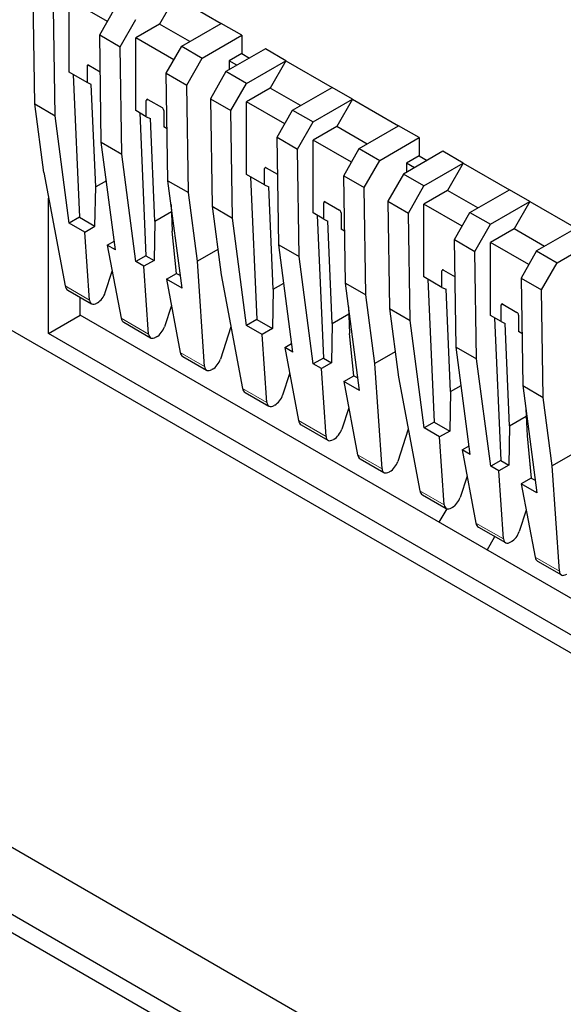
# Model space of a CAD drawing. Header units: millimetres. Extents: x 5 to 418, y 2 to 292.
# Tile 34 of 40: x 346 to 356, y 101 to 119. Entities that reach past the tile are written whole.
import ezdxf

# ---------------------------------------------------------------- set-up
doc = ezdxf.new("R2010")
doc.units = ezdxf.units.MM

msp = doc.modelspace()

# ---------------------------------------------------------------- linework, layer by layer
at = {"color": 7, "linetype": 'Continuous', "lineweight": 25}
for p, q in [((346.7488, 117.2396), (346.7194, 119.1674)), ((348.0521, 118.7189), (347.365, 119.1155)), ((347.365, 117.8091), (347.365, 119.1155)), ((349.2671, 119.1605), (348.9843, 118.6706)), ((349.2671, 119.1605), (350.0944, 118.6829)), ((347.1165, 117.0274), (347.0871, 118.9552)), ((347.9144, 118.4776), (348.1923, 118.9646)), ((348.2821, 118.2653), (348.56, 118.7523)), ((348.9843, 118.6706), (348.56, 118.4257)), ((349.5287, 118.3563), (348.9843, 118.6706)), ((349.3873, 118.2747), (350.0944, 118.6829)), ((350.4621, 118.4706), (350.0944, 118.6829)), ((347.9144, 118.4776), (348.2821, 118.2653)), ((347.9438, 116.5498), (347.9144, 118.4776)), ((348.56, 117.1192), (348.56, 118.4257)), ((349.2471, 118.029), (348.56, 118.4257)), ((349.755, 118.0624), (350.4621, 118.4706)), ((350.4621, 118.4706), (350.4621, 118.144)), ((348.3115, 116.3375), (348.2821, 118.2653)), ((349.1094, 117.7877), (349.3873, 118.2747)), ((349.3873, 118.2747), (349.755, 118.0624)), ((350.8864, 118.2257), (350.1793, 117.8175)), ((351.2541, 118.0134), (350.8864, 118.2257)), ((349.4771, 117.5754), (349.755, 118.0624)), ((350.4621, 118.144), (350.2359, 118.0134)), ((350.2359, 118.0134), (350.2359, 117.8502)), ((350.3772, 117.9318), (350.2359, 118.0134)), ((350.4621, 118.144), (350.6035, 118.0624)), ((350.547, 117.6052), (351.2541, 118.0134)), ((351.2541, 118.0134), (350.9713, 117.5235)), ((351.2541, 118.0134), (352.0814, 117.5358)), ((347.6903, 117.9152), (347.6903, 117.6213)), ((347.7186, 117.9316), (347.9246, 117.8127)), ((347.6903, 117.6213), (347.365, 117.8091)), ((347.4385, 117.7666), (347.55, 115.2049)), ((349.1094, 117.7877), (349.4771, 117.5754)), ((349.1388, 115.8599), (349.1094, 117.7877)), ((350.1793, 117.8175), (349.9014, 117.3305)), ((350.547, 117.6052), (350.1793, 117.8175)), ((347.7634, 117.587), (347.6903, 117.6213)), ((347.8434, 115.75), (347.7634, 117.587)), ((349.5065, 115.6476), (349.4771, 117.5754)), ((350.2691, 117.1182), (350.547, 117.6052)), ((350.9713, 117.5235), (350.547, 117.2786)), ((351.5157, 117.2092), (350.9713, 117.5235)), ((351.3743, 117.1276), (352.0814, 117.5358)), ((352.4491, 117.3236), (352.0814, 117.5358)), ((348.7509, 117.009), (348.7509, 117.3029)), ((348.7792, 117.3193), (349.0338, 117.1723)), ((349.9014, 117.3305), (350.2691, 117.1182)), ((349.9014, 117.3305), (349.9308, 115.4027)), ((351.742, 116.9154), (352.4491, 117.3236)), ((352.4491, 117.3236), (352.1663, 116.8337)), ((352.4491, 117.3236), (353.2764, 116.846)), ((346.7488, 117.2396), (347.1165, 117.0274)), ((346.9096, 116.011), (346.7488, 117.2396)), ((350.547, 115.9721), (350.547, 117.2786)), ((351.2341, 116.882), (350.547, 117.2786)), ((351.0964, 116.6406), (351.3743, 117.1276)), ((351.3743, 117.1276), (351.742, 116.9154)), ((347.3688, 115.1003), (347.1165, 117.0274)), ((348.7509, 117.009), (348.56, 117.1192)), ((348.6335, 117.0768), (348.745, 114.5151)), ((348.7509, 117.009), (348.8241, 116.9746)), ((348.904, 115.1377), (348.8241, 116.9746)), ((349.0621, 117.1233), (349.0621, 116.8294)), ((350.2985, 115.1905), (350.2691, 117.1182)), ((349.1246, 116.7933), (349.0621, 116.8294)), ((351.4641, 116.4284), (351.742, 116.9154)), ((352.1663, 116.8337), (351.742, 116.5887)), ((352.7107, 116.5194), (352.1663, 116.8337)), ((352.5693, 116.4378), (353.2764, 116.846)), ((353.6441, 116.6337), (353.2764, 116.846)), ((351.0964, 116.6406), (351.4641, 116.4284)), ((351.1258, 114.7129), (351.0964, 116.6406)), ((352.937, 116.2255), (353.6441, 116.6337)), ((353.6441, 116.6337), (353.6441, 116.3071)), ((347.9438, 116.5498), (348.3115, 116.3375)), ((348.1961, 114.6227), (347.9438, 116.5498)), ((351.4935, 114.5006), (351.4641, 116.4284)), ((351.742, 115.2823), (351.742, 116.5887)), ((352.4291, 116.1921), (351.742, 116.5887)), ((352.2914, 115.9508), (352.5693, 116.4378)), ((352.5693, 116.4378), (352.937, 116.2255)), ((348.5638, 114.4104), (348.3115, 116.3375)), ((354.0684, 116.3888), (353.3613, 115.9806)), ((353.6441, 116.3071), (353.4179, 116.1765)), ((353.6441, 116.3071), (353.7855, 116.2255)), ((354.4361, 116.1765), (354.0684, 116.3888)), ((350.8723, 115.7844), (350.8723, 116.0783)), ((350.9006, 116.0947), (351.1065, 115.9757)), ((352.6591, 115.7385), (352.937, 116.2255)), ((353.4179, 116.1765), (353.4179, 116.0132)), ((353.5592, 116.0948), (353.4179, 116.1765)), ((353.729, 115.7683), (354.4361, 116.1765)), ((354.4361, 116.1765), (354.1532, 115.6866)), ((354.4361, 116.1765), (355.2634, 115.6989)), ((346.9096, 116.011), (347.2948, 113.9725)), ((350.8723, 115.7844), (350.547, 115.9721)), ((350.6205, 115.9297), (350.732, 113.368)), ((352.2914, 115.9508), (352.6591, 115.7385)), ((352.3208, 114.023), (352.2914, 115.9508)), ((353.3613, 115.9806), (353.0834, 115.4936)), ((353.729, 115.7683), (353.3613, 115.9806)), ((347.8298, 115.0434), (347.8434, 115.75)), ((348.0341, 115.8601), (347.8434, 115.75)), ((349.1388, 115.8599), (349.5065, 115.6476)), ((349.3911, 113.9329), (349.1388, 115.8599)), ((350.8723, 115.7844), (350.9454, 115.75)), ((351.0253, 113.913), (350.9454, 115.75)), ((352.6885, 113.8107), (352.6591, 115.7385)), ((353.4511, 115.2813), (353.729, 115.7683)), ((346.9973, 113.122), (346.9973, 115.5469)), ((349.6674, 114.419), (349.5065, 115.6476)), ((354.1532, 115.6866), (353.729, 115.4417)), ((354.6977, 115.3723), (354.1532, 115.6866)), ((354.5563, 115.2907), (355.2634, 115.6989)), ((355.6311, 115.4867), (355.2634, 115.6989)), ((342.4718, 115.4079), (370.7561, 99.0798)), ((349.1944, 115.4356), (349.2152, 114.9581)), ((349.9308, 115.4027), (350.2985, 115.1905)), ((349.9308, 115.4027), (350.0916, 114.1741)), ((351.9329, 115.1721), (351.9329, 115.466)), ((351.9612, 115.4824), (352.2158, 115.3354)), ((353.0834, 115.4936), (353.4511, 115.2813)), ((353.0834, 115.4936), (353.1128, 113.5658)), ((354.4161, 115.045), (353.729, 115.4417)), ((353.729, 114.1352), (353.729, 115.4417)), ((354.924, 115.0784), (355.6311, 115.4867)), ((355.6311, 115.4867), (355.3483, 114.9968)), ((355.6311, 115.4867), (356.4584, 115.0091)), ((347.55, 115.2049), (347.3688, 115.1003)), ((347.55, 115.2049), (347.8298, 115.0434)), ((348.904, 115.1377), (349.1999, 115.3085)), ((350.5507, 113.2634), (350.2985, 115.1905)), ((351.9329, 115.1721), (351.742, 115.2823)), ((351.8155, 115.2399), (351.927, 112.6781)), ((352.2441, 115.2864), (352.2441, 114.9925)), ((353.4805, 113.3535), (353.4511, 115.2813)), ((354.2784, 114.8037), (354.5563, 115.2907)), ((354.5563, 115.2907), (354.924, 115.0784)), ((347.6485, 114.9388), (347.3688, 115.1003)), ((347.6485, 114.9388), (347.8298, 115.0434)), ((348.904, 115.1377), (348.8904, 114.4311)), ((351.9329, 115.1721), (352.0061, 115.1377)), ((352.086, 113.3007), (352.0061, 115.1377)), ((354.6461, 114.5914), (354.924, 115.0784)), ((356.4584, 115.0091), (355.7513, 114.6008)), ((347.7318, 113.7202), (347.6485, 114.9388)), ((349.2925, 114.199), (349.2152, 114.9581)), ((352.3066, 114.9564), (352.2441, 114.9925)), ((355.3483, 114.9968), (354.924, 114.7518)), ((355.8927, 114.6825), (355.3483, 114.9968)), ((348.0506, 114.7067), (348.1756, 114.7788)), ((348.0506, 114.7067), (348.2989, 113.3929)), ((348.1961, 114.6227), (348.0506, 114.7067)), ((351.1258, 114.7129), (351.4935, 114.5006)), ((351.3781, 112.7858), (351.1258, 114.7129)), ((354.2784, 114.8037), (354.6461, 114.5914)), ((354.3078, 112.8759), (354.2784, 114.8037)), ((355.6111, 114.3552), (354.924, 114.7518)), ((354.924, 113.4454), (354.924, 114.7518)), ((356.119, 114.3886), (356.8261, 114.7968)), ((348.745, 114.5151), (348.5638, 114.4104)), ((348.745, 114.5151), (348.8904, 114.4311)), ((350.032, 114.6295), (349.6674, 114.419)), ((351.7458, 112.5735), (351.4935, 114.5006)), ((354.6755, 112.6637), (354.6461, 114.5914)), ((355.7513, 114.6008), (355.4734, 114.1139)), ((355.7513, 114.6008), (356.119, 114.3886)), ((348.7092, 114.3265), (348.5638, 114.4104)), ((348.8904, 114.4311), (348.7092, 114.3265)), ((348.7925, 113.1079), (348.7092, 114.3265)), ((349.2573, 114.4303), (349.2697, 114.4231)), ((349.7966, 112.5283), (349.6674, 114.419)), ((355.8411, 113.9016), (356.119, 114.3886)), ((348.0143, 113.8525), (348.1397, 114.2353)), ((349.1113, 114.0944), (349.2925, 114.199)), ((349.2925, 114.199), (349.3615, 114.1592)), ((350.0916, 114.1741), (350.4768, 112.1356)), ((354.0542, 113.9475), (353.729, 114.1352)), ((354.0542, 113.9475), (354.0542, 114.2414)), ((354.0825, 114.2577), (354.2885, 114.1388)), ((349.1113, 114.0944), (349.3595, 112.7806)), ((349.3911, 113.9329), (349.1113, 114.0944)), ((351.0253, 113.913), (351.2161, 114.0232)), ((352.3208, 114.023), (352.6885, 113.8107)), ((352.5731, 112.0959), (352.3208, 114.023)), ((353.8025, 114.0928), (353.9139, 111.5311)), ((354.0542, 113.9475), (354.1274, 113.9131)), ((355.4734, 114.1139), (355.8411, 113.9016)), ((355.4734, 114.1139), (355.5028, 112.1861)), ((347.3404, 113.8997), (347.7663, 113.6538)), ((347.563, 113.4485), (347.563, 113.7712)), ((351.0253, 113.913), (351.0117, 113.2065)), ((352.8493, 112.5821), (352.6885, 113.8107)), ((354.2073, 112.0761), (354.1274, 113.9131)), ((355.8705, 111.9738), (355.8411, 113.9016)), ((347.8749, 113.6721), (347.8634, 113.6654)), ((349.2004, 113.623), (349.075, 113.2402)), ((352.3764, 113.5987), (352.3971, 113.1211)), ((355.1149, 113.3352), (355.1149, 113.6291)), ((355.1432, 113.6454), (355.3978, 113.4985)), ((346.9973, 113.122), (347.563, 113.4485)), ((366.7963, 102.3454), (347.563, 113.4485)), ((352.086, 113.3007), (352.3819, 113.4715)), ((353.1128, 113.5658), (353.4805, 113.3535)), ((353.1128, 113.5658), (353.2736, 112.3372)), ((355.1149, 113.3352), (354.924, 113.4454)), ((355.426, 113.4495), (355.426, 113.1555)), ((348.3445, 113.32), (348.8269, 113.0415)), ((350.2684, 113.2385), (350.079, 112.6605)), ((350.732, 113.368), (350.5507, 113.2634)), ((350.8305, 113.1019), (350.5507, 113.2634)), ((350.732, 113.368), (351.0117, 113.2065)), ((352.086, 113.3007), (352.0724, 112.5942)), ((353.7327, 111.4265), (353.4805, 113.3535)), ((354.9975, 113.4029), (355.109, 110.8412)), ((355.1149, 113.3352), (355.188, 113.3008)), ((355.268, 111.4638), (355.188, 113.3008)), ((366.7963, 101.6923), (346.9973, 113.122)), ((351.0117, 113.2065), (350.8305, 113.1019)), ((350.9138, 111.8833), (350.8305, 113.1019)), ((352.4745, 112.3621), (352.3971, 113.1211)), ((355.4886, 113.1194), (355.426, 113.1555)), ((348.9356, 113.0598), (348.924, 113.0531)), ((351.2326, 112.8698), (351.3576, 112.9419)), ((351.2326, 112.8698), (351.4808, 111.556)), ((351.3781, 112.7858), (351.2326, 112.8698)), ((353.214, 112.7926), (352.8493, 112.5821)), ((354.3078, 112.8759), (354.6755, 112.6637)), ((354.56, 110.9489), (354.3078, 112.8759)), ((349.4052, 112.7077), (349.831, 112.4619)), ((351.927, 112.6781), (351.7458, 112.5735)), ((351.8912, 112.4896), (351.7458, 112.5735)), ((352.0724, 112.5942), (351.8912, 112.4896)), ((351.927, 112.6781), (352.0724, 112.5942)), ((352.4393, 112.5933), (352.4517, 112.5862)), ((352.9786, 110.6914), (352.8493, 112.5821)), ((354.9277, 110.7366), (354.6755, 112.6637)), ((349.9396, 112.4801), (349.9281, 112.4735)), ((351.3217, 112.3984), (351.1963, 112.0156)), ((351.9745, 111.271), (351.8912, 112.4896)), ((352.2933, 112.2574), (352.4745, 112.3621)), ((352.4745, 112.3621), (352.5434, 112.3223)), ((352.2933, 112.2574), (352.5415, 110.9437)), ((352.5731, 112.0959), (352.2933, 112.2574)), ((353.2736, 112.3372), (353.6587, 110.2987)), ((354.2073, 112.0761), (354.3981, 112.1862)), ((355.5028, 112.1861), (355.8705, 111.9738)), ((355.5028, 112.1861), (355.755, 110.259)), ((350.5224, 112.0627), (350.9482, 111.8169)), ((354.2073, 112.0761), (354.1937, 111.3696)), ((351.0569, 111.8352), (351.0453, 111.8285)), ((356.0313, 110.7452), (355.8705, 111.9738)), ((352.3823, 111.7861), (352.2569, 111.4033)), ((355.5583, 111.7618), (355.5791, 111.2842)), ((351.5265, 111.4831), (352.0089, 111.2046)), ((353.9139, 111.5311), (353.7327, 111.4265)), ((353.9139, 111.5311), (354.1937, 111.3696)), ((355.268, 111.4638), (355.5639, 111.6346)), ((353.4504, 111.4016), (353.261, 110.8236)), ((354.0125, 111.265), (353.7327, 111.4265)), ((354.1937, 111.3696), (354.0125, 111.265)), ((355.268, 111.4638), (355.2544, 110.7573)), ((352.1175, 111.2229), (352.106, 111.2162)), ((354.0958, 110.0464), (354.0125, 111.265)), ((355.5791, 111.2842), (355.6565, 110.5251)), ((354.4146, 111.0328), (354.5396, 111.105)), ((354.4146, 111.0328), (354.6628, 109.7191)), ((354.56, 110.9489), (354.4146, 111.0328)), ((356.396, 110.9557), (356.0313, 110.7452)), ((334.4391, 110.7707), (362.7234, 94.4426)), ((352.5872, 110.8708), (353.013, 110.625)), ((355.109, 110.8412), (354.9277, 110.7366)), ((355.109, 110.8412), (355.2544, 110.7573)), ((353.1216, 110.6432), (353.1101, 110.6365)), ((355.0732, 110.6527), (354.9277, 110.7366)), ((355.2544, 110.7573), (355.0732, 110.6527)), ((355.1564, 109.4341), (355.0732, 110.6527)), ((355.6213, 110.7564), (355.6336, 110.7493)), ((356.1605, 108.8544), (356.0313, 110.7452)), ((354.5037, 110.5615), (354.3783, 110.1787)), ((355.6565, 110.5251), (355.4753, 110.4205)), ((355.4753, 110.4205), (355.7235, 109.1067)), ((355.755, 110.259), (355.4753, 110.4205)), ((355.6565, 110.5251), (355.7254, 110.4854)), ((353.7044, 110.2258), (354.1302, 109.98)), ((354.1394, 109.9757), (353.9977, 109.7339)), ((354.2389, 109.9982), (354.2273, 109.9916)), ((355.5643, 109.9492), (355.4389, 109.5664)), ((354.7085, 109.6462), (355.1909, 109.3677)), ((354.8638, 109.2339), (355.005, 109.475)), ((355.2995, 109.3859), (355.288, 109.3793)), ((355.7692, 109.0339), (356.195, 108.7881)), ((351.4097, 99.7653), (345.7528, 103.031)), ((351.1268, 99.6021), (345.47, 102.8677))]:
    msp.add_line(p, q, dxfattribs=at)
at = {"color": 7, "linetype": 'Continuous', "lineweight": 18}
for p, q in [((347.6903, 117.9152), (347.7186, 117.9316)), ((348.7792, 117.3193), (348.7509, 117.3029)), ((350.9006, 116.0947), (350.8723, 116.0783)), ((351.9612, 115.4824), (351.9329, 115.466)), ((354.0825, 114.2577), (354.0542, 114.2414)), ((347.2948, 113.9725), (347.7318, 113.7202)), ((355.1432, 113.6454), (355.1149, 113.6291)), ((348.2989, 113.3929), (348.7925, 113.1079)), ((349.3595, 112.7806), (349.7966, 112.5283)), ((350.4768, 112.1356), (350.9138, 111.8833)), ((351.4808, 111.556), (351.9745, 111.271)), ((352.5415, 110.9437), (352.9786, 110.6914)), ((353.6587, 110.2987), (354.0958, 110.0464)), ((354.6628, 109.7191), (355.1564, 109.4341)), ((355.7235, 109.1067), (356.1605, 108.8544))]:
    msp.add_line(p, q, dxfattribs=at)
at = {"color": 7, "linetype": 'Continuous', "lineweight": 25}
for centre, radius, start, end in [((347.7075, 117.918), 0.0175, 50.79671, 189.21404), ((348.7682, 117.3057), 0.0175, 50.79671, 189.21404), ((349.0007, 117.1205), 0.0615, 2.60548, 57.39452), ((350.8895, 116.0811), 0.0175, 50.79671, 189.21404), ((351.9502, 115.4688), 0.0175, 50.79671, 189.21404), ((352.1826, 115.2836), 0.0615, 2.60548, 57.39452), ((354.0715, 114.2442), 0.0175, 50.79671, 189.21404), ((355.1322, 113.6319), 0.0175, 50.79671, 189.21404), ((355.3646, 113.4467), 0.0615, 2.60548, 57.39452)]:
    msp.add_arc(centre, radius, start, end, dxfattribs=at)
for centre, major_axis, ratio, start_param, end_param in [((347.4334, 114.0769), (0.0886, 0.1796), 0.6161279, 2.4555992, 3.1014522), ((347.8848, 113.8297), (0.1098, 0.1675), 0.5357875, 3.9572707, 5.1790012), ((347.8732, 113.823), (0.1098, 0.1675), 0.5357875, 2.5261007, 3.9572707), ((348.4375, 113.4973), (0.0886, 0.1796), 0.6161279, 2.4555992, 3.1014522), ((348.9454, 113.2174), (0.1098, 0.1675), 0.5357875, 3.9572707, 5.1790012), ((348.9339, 113.2107), (0.1098, 0.1675), 0.5357875, 2.5261007, 3.9572707), ((349.4982, 112.885), (0.0886, 0.1796), 0.6161279, 2.4555992, 3.1014522), ((349.9495, 112.6377), (0.1098, 0.1675), 0.5357875, 3.9572707, 5.1790012), ((349.938, 112.6311), (0.1098, 0.1675), 0.5357875, 2.5261007, 3.9572707), ((350.6154, 112.24), (0.0886, 0.1796), 0.6161279, 2.4555992, 3.1014522), ((351.0668, 111.9928), (0.1098, 0.1675), 0.5357875, 3.9572707, 5.1790012), ((351.0552, 111.9861), (0.1098, 0.1675), 0.5357875, 2.5261007, 3.9572707), ((351.6195, 111.6603), (0.0886, 0.1796), 0.6161279, 2.4555992, 3.1014522), ((352.1274, 111.3805), (0.1098, 0.1675), 0.5357875, 3.9572707, 5.1790012), ((352.1159, 111.3738), (0.1098, 0.1675), 0.5357875, 2.5261007, 3.9572707), ((352.6802, 111.048), (0.0886, 0.1796), 0.6161279, 2.4555992, 3.1014522), ((353.1315, 110.8008), (0.1098, 0.1675), 0.5357875, 3.9572707, 5.1790012), ((353.12, 110.7941), (0.1098, 0.1675), 0.5357875, 2.5261007, 3.9572707), ((353.7974, 110.4031), (0.0886, 0.1796), 0.6161279, 2.4555992, 3.1014522), ((354.2487, 110.1558), (0.1098, 0.1675), 0.5357875, 3.9572707, 5.1790012), ((354.2372, 110.1492), (0.1098, 0.1675), 0.5357875, 2.5261007, 3.9572707), ((354.8015, 109.8234), (0.0886, 0.1796), 0.6161279, 2.4555992, 3.1014522), ((355.3094, 109.5435), (0.1098, 0.1675), 0.5357875, 3.9572707, 5.1790012), ((355.2979, 109.5369), (0.1098, 0.1675), 0.5357875, 2.5261007, 3.9572707), ((355.8622, 109.2111), (0.0886, 0.1796), 0.6161279, 2.4555992, 3.1014522), ((356.302, 108.9572), (0.1098, 0.1675), 0.5357875, 2.5261007, 3.9572707)]:
    msp.add_ellipse(centre, major_axis=major_axis, ratio=ratio, start_param=start_param, end_param=end_param, dxfattribs=at)

doc.saveas('drawing.dxf')
